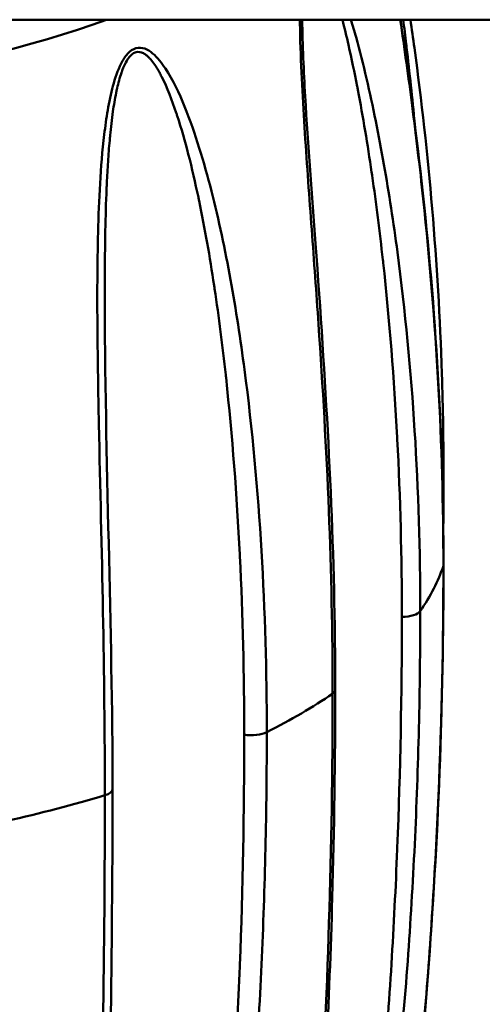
# Model space of a CAD drawing. Header units: inches. Extents: x 7.7 to 68.4, y -5.1 to 39.9.
# Tile 165 of 172: x 60.807 to 61.172, y 32.205 to 32.982. Entities that reach past the tile are written whole.
import ezdxf

# ---------------------------------------------------------------- set-up
doc = ezdxf.new("R2010")
doc.units = ezdxf.units.IN
doc.header["$MEASUREMENT"] = 0
doc.layers.add('Visible Edges(ROSSANSI)', color=7, linetype='Continuous', lineweight=50)
doc.layers.add('Visible Tangent Edges(ROSSANSI)', color=7, linetype='Continuous', lineweight=50)

msp = doc.modelspace()

# ---------------------------------------------------------------- linework, layer by layer
at = {"layer": 'Visible Edges(ROSSANSI)'}
msp.add_line((62.55741, 32.98211), (39.54096, 32.98211), dxfattribs=at)
for points, knots in [([(61.02962, 32.98211), (61.02975, 32.96194), (61.03077, 32.94175), (61.03419, 32.88255), (61.03723, 32.84378), (61.0479, 32.69953), (61.05416, 32.596), (61.05554, 32.48061), (61.05563, 32.46698), (61.05563, 32.45337)], [0.011569, 0.011569, 0.011569, 0.011569, 0.165234, 0.165234, 0.4681, 0.4681, 1.305198, 1.305198, 1.417706, 1.417706, 1.417706, 1.417706]), ([(61.10713, 32.98211), (61.11346, 32.93919), (61.11906, 32.89683), (61.13512, 32.75265), (61.14111, 32.65184), (61.14111, 32.55201)], [0.40526, 0.40526, 0.40526, 0.40526, 0.744304, 0.744304, 1.569601, 1.569601, 1.569601, 1.569601]), ([(61.11491, 32.98211), (61.116, 32.97472), (61.11706, 32.96729), (61.12952, 32.87688), (61.13696, 32.7901), (61.14067, 32.67562), (61.14111, 32.64831), (61.14111, 32.62094)], [0.306377, 0.306377, 0.306377, 0.306377, 0.371496, 0.371496, 1.097791, 1.097791, 1.324096, 1.324096, 1.324096, 1.324096]), ([(61.14111, 32.55201), (61.14111, 32.44284), (61.13689, 32.33414), (61.12044, 32.11946), (61.10778, 32.00876), (61.09274, 31.91628)], [0, 0, 0, 0, 0.902872, 0.902872, 1.815821, 1.815821, 1.815821, 1.815821]), ([(61.05563, 32.45337), (61.05563, 32.39831), (61.05482, 32.34357), (61.05094, 32.20743), (61.04685, 32.12641), (61.03714, 31.96743), (61.02957, 31.88532), (61.0296, 31.81882)], [0, 0, 0, 0, 0.45539, 0.45539, 1.141407, 1.141407, 1.834722, 1.834722, 1.834722, 1.834722]), ([(60.87984, 32.37499), (60.87984, 32.35431), (60.87978, 32.33369), (60.87932, 32.25145), (60.87845, 32.19031), (60.87585, 32.04897), (60.87373, 31.9691), (60.87373, 31.89201)], [0, 0, 0, 0, 0.171086, 0.171086, 0.684457, 0.684457, 1.372383, 1.372383, 1.372383, 1.372383])]:
    msp.add_open_spline(points, degree=3, knots=knots, dxfattribs=at)
for points in [[(60.87852, 32.9236), (60.87852, 32.92346), (60.87852, 32.92331), (60.87853, 32.92317)], [(60.87373, 32.77105), (60.87373, 32.77061), (60.87373, 32.77017), (60.87373, 32.76973)], [(60.87373, 32.76973), (60.87375, 32.63432), (60.87984, 32.50265), (60.87984, 32.37499)], [(61.14111, 32.62094), (61.14111, 32.60796), (61.14105, 32.59496), (61.14093, 32.58196)], [(61.14086, 32.57531), (61.14086, 32.57529), (61.14086, 32.57527), (61.14086, 32.57526)]]:
    msp.add_open_spline(points, degree=3, dxfattribs=at)
at = {"layer": 'Visible Tangent Edges(ROSSANSI)'}
for centre, major_axis, start_param, end_param in [((60.44684, 33.16256), (0.63059, 0), 3.965611, 5.459167), ((61.12548, 32.62094), (0.01563, 0), 5.944802, 6.283185), ((61.12548, 32.62094), (0.01563, 0), 5.918326, 5.919282), ((60.44684, 32.58648), (0.7, 0), 6.019996, 6.153676), ((61.12548, 32.55201), (0.01563, 0), 6.153676, 6.283185), ((61.10765, 32.51705), (0.01562, 0), 4.748624, 6.019996), ((60.44684, 32.58648), (0.7, 0), 5.627297, 5.760976), ((61.04, 32.45337), (0.01563, 0), 5.760976, 6.283185), ((60.98921, 32.42373), (0.01562, 0), 4.355925, 5.627297), ((60.86422, 32.37499), (0.01562, 0), 5.368277, 6.283185), ((60.44684, 32.58648), (0.7, 0), 5.234598, 5.368277)]:
    msp.add_ellipse(centre, major_axis=major_axis, ratio=0.389928, start_param=start_param, end_param=end_param, dxfattribs=at)
for points, knots in [([(61.05354, 32.45033), (61.05354, 32.49812), (61.05252, 32.54627), (61.04865, 32.64344), (61.04579, 32.69244), (61.04072, 32.76668), (61.0389, 32.79156), (61.03522, 32.84173), (61.03336, 32.86702), (61.03086, 32.90522), (61.03008, 32.918), (61.02877, 32.94374), (61.02822, 32.9567), (61.02785, 32.9738), (61.02779, 32.97795), (61.02777, 32.98211)], [0, 0, 0, 0, 0.00395183, 0.00395183, 0.00790366, 0.00790366, 0.00987958, 0.00987958, 0.0118555, 0.0118555, 0.01284345, 0.01284345, 0.01383141, 0.01383141, 0.01414787, 0.01414787, 0.01414787, 0.01414787]), ([(61.10821, 32.51096), (61.10821, 32.55782), (61.10702, 32.60459), (61.1046, 32.65121), (61.10458, 32.65162), (61.10456, 32.65203), (61.10453, 32.65243), (61.10211, 32.69864), (61.09848, 32.74471), (61.09346, 32.79038), (61.09338, 32.79112), (61.0933, 32.79185), (61.09322, 32.79259), (61.09075, 32.81488), (61.08794, 32.83708), (61.08475, 32.85911), (61.08462, 32.85997), (61.0845, 32.86083), (61.08437, 32.86169), (61.08117, 32.88357), (61.07757, 32.90533), (61.07349, 32.92665), (61.07332, 32.92758), (61.07314, 32.92851), (61.07296, 32.92944), (61.07082, 32.94049), (61.06854, 32.95142), (61.06609, 32.96218), (61.06456, 32.9689), (61.06297, 32.97555), (61.06128, 32.98211)], [0, 0, 0, 0, 0.00386737, 0.00386737, 0.00386737, 0.00390122, 0.00390122, 0.00390122, 0.00773474, 0.00773474, 0.00773474, 0.00779651, 0.00779651, 0.00779651, 0.00966842, 0.00966842, 0.00966842, 0.00974151, 0.00974151, 0.00974151, 0.01160211, 0.01160211, 0.01160211, 0.01168329, 0.01168329, 0.01168329, 0.01264998, 0.01264998, 0.01264998, 0.01325403, 0.01325403, 0.01325403, 0.01325403]), ([(61.06804, 32.98211), (61.06942, 32.97755), (61.07075, 32.97293), (61.07498, 32.95762), (61.07773, 32.94674), (61.08548, 32.91362), (61.09003, 32.89089), (61.09809, 32.84508), (61.10161, 32.82195), (61.11089, 32.75215), (61.11535, 32.70508), (61.12128, 32.61054), (61.12274, 32.56307), (61.12274, 32.51547)], [0.01833826, 0.01833826, 0.01833826, 0.01833826, 0.0187712, 0.0187712, 0.01975916, 0.01975916, 0.02173508, 0.02173508, 0.02371099, 0.02371099, 0.02766282, 0.02766282, 0.03161466, 0.03161466, 0.03161466, 0.03161466]), ([(61.14098, 32.55123), (61.14098, 32.59901), (61.13963, 32.64698), (61.13429, 32.74344), (61.13029, 32.79191), (61.12247, 32.86514), (61.11955, 32.88966), (61.11344, 32.93679), (61.11029, 32.95938), (61.10694, 32.98211)], [0, 0, 0, 0, 0.00395183, 0.00395183, 0.00790366, 0.00790366, 0.00987958, 0.00987958, 0.01167497, 0.01167497, 0.01167497, 0.01167497]), ([(61.1184, 32.89983), (61.11645, 32.92009), (61.1143, 32.94022), (61.11196, 32.96017), (61.11186, 32.96102), (61.11177, 32.96186), (61.11167, 32.9627), (61.1109, 32.96919), (61.11011, 32.97566), (61.1093, 32.98211)], [0.007938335, 0.007938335, 0.007938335, 0.007938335, 0.009668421, 0.009668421, 0.009668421, 0.009741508, 0.009741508, 0.009741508, 0.010304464, 0.010304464, 0.010304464, 0.010304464]), ([(60.87374, 32.37016), (60.87374, 32.41795), (60.8732, 32.46622), (60.87139, 32.56384), (60.87011, 32.61316), (60.86856, 32.68791), (60.86812, 32.71297), (60.86773, 32.76345), (60.86776, 32.78888), (60.86875, 32.8272), (60.86924, 32.84), (60.87075, 32.86572), (60.87177, 32.87865), (60.87407, 32.89794), (60.87496, 32.90435), (60.87717, 32.91714), (60.87849, 32.92356), (60.88184, 32.93602), (60.88383, 32.94208), (60.88814, 32.95046), (60.88979, 32.95307), (60.89372, 32.95736), (60.89598, 32.95894), (60.90067, 32.96029), (60.90307, 32.96008), (60.90753, 32.95847), (60.90959, 32.95712), (60.91533, 32.95229), (60.91862, 32.94805), (60.92752, 32.93455), (60.93239, 32.92415), (60.94105, 32.90297), (60.94485, 32.89202), (60.95182, 32.86973), (60.95498, 32.8584), (60.96375, 32.82399), (60.96868, 32.80053), (60.97724, 32.75343), (60.98086, 32.72975), (60.99026, 32.65849), (60.99456, 32.61075), (61.00024, 32.51531), (61.00159, 32.46762), (61.00159, 32.42001)], [0, 0, 0, 0, 0.00395183, 0.00395183, 0.00790366, 0.00790366, 0.00987958, 0.00987958, 0.0118555, 0.0118555, 0.01284345, 0.01284345, 0.01383141, 0.01383141, 0.01432539, 0.01432539, 0.01481937, 0.01481937, 0.01531335, 0.01531335, 0.01556034, 0.01556034, 0.01580733, 0.01580733, 0.01605432, 0.01605432, 0.01630131, 0.01630131, 0.01679529, 0.01679529, 0.01778324, 0.01778324, 0.0187712, 0.0187712, 0.01975916, 0.01975916, 0.02173508, 0.02173508, 0.02371099, 0.02371099, 0.02766282, 0.02766282, 0.03161466, 0.03161466, 0.03161466, 0.03161466]), ([(60.98376, 32.41802), (60.98376, 32.46488), (60.98265, 32.51183), (60.98034, 32.55881), (60.98032, 32.55923), (60.9803, 32.55964), (60.98028, 32.56005), (60.97796, 32.60662), (60.97447, 32.65324), (60.96941, 32.6997), (60.96933, 32.70044), (60.96924, 32.70119), (60.96916, 32.70194), (60.96666, 32.72462), (60.96379, 32.74726), (60.96042, 32.7698), (60.96028, 32.77068), (60.96015, 32.77156), (60.96002, 32.77244), (60.95663, 32.79483), (60.95275, 32.81717), (60.94817, 32.83916), (60.94797, 32.84012), (60.94777, 32.84108), (60.94757, 32.84204), (60.94516, 32.85344), (60.94255, 32.86475), (60.93967, 32.87592), (60.93702, 32.88616), (60.93416, 32.89628), (60.93092, 32.90619), (60.93064, 32.90702), (60.93037, 32.90786), (60.93009, 32.90869), (60.92676, 32.91863), (60.92304, 32.92847), (60.91856, 32.93729), (60.91825, 32.93789), (60.91794, 32.93849), (60.91763, 32.93908), (60.91708, 32.94012), (60.91652, 32.94114), (60.91593, 32.94216), (60.91418, 32.9452), (60.91227, 32.94809), (60.91014, 32.95058), (60.90987, 32.9509), (60.90959, 32.95121), (60.90931, 32.95151), (60.90922, 32.9516), (60.90914, 32.9517), (60.90905, 32.95179), (60.90872, 32.95214), (60.90838, 32.95248), (60.90803, 32.95281), (60.90778, 32.95306), (60.90751, 32.9533), (60.90724, 32.95353), (60.90714, 32.95362), (60.90704, 32.95371), (60.90694, 32.95379), (60.90658, 32.95409), (60.90622, 32.95437), (60.90584, 32.95464), (60.90565, 32.95477), (60.90546, 32.9549), (60.90527, 32.95502), (60.90517, 32.95508), (60.90508, 32.95514), (60.90498, 32.9552), (60.90488, 32.95526), (60.90478, 32.95532), (60.90468, 32.95538), (60.90452, 32.95547), (60.90435, 32.95556), (60.90418, 32.95565), (60.90235, 32.95659), (60.90035, 32.95698), (60.89837, 32.95644), (60.89826, 32.95641), (60.89814, 32.95638), (60.89802, 32.95634), (60.89791, 32.9563), (60.89779, 32.95626), (60.89768, 32.95622), (60.89595, 32.95555), (60.89431, 32.95418), (60.89292, 32.95243), (60.89258, 32.95201), (60.89226, 32.95157), (60.89195, 32.95112), (60.89074, 32.94935), (60.8897, 32.94733), (60.88878, 32.94523), (60.88844, 32.94443), (60.8881, 32.94363), (60.88779, 32.94281), (60.88756, 32.94221), (60.88734, 32.94161), (60.88712, 32.94101), (60.88707, 32.94087), (60.88703, 32.94074), (60.88698, 32.94061), (60.88694, 32.94048), (60.88689, 32.94035), (60.88685, 32.94022), (60.88547, 32.93624), (60.88442, 32.93214), (60.88348, 32.92801), (60.88335, 32.92742), (60.88322, 32.92683), (60.8831, 32.92624), (60.88303, 32.92595), (60.88297, 32.92565), (60.88291, 32.92536), (60.88285, 32.92506), (60.88279, 32.92477), (60.88273, 32.92447), (60.88172, 32.91953), (60.88089, 32.91453), (60.88018, 32.90957), (60.87929, 32.90334), (60.87858, 32.89711), (60.87797, 32.89088), (60.87783, 32.88948), (60.8777, 32.88809), (60.87758, 32.88669), (60.87707, 32.88111), (60.87665, 32.87552), (60.87628, 32.86994), (60.87592, 32.86436), (60.87562, 32.85878), (60.87535, 32.85322), (60.87529, 32.85179), (60.87522, 32.85036), (60.87516, 32.84893), (60.87468, 32.8378), (60.87436, 32.82671), (60.87414, 32.81564), (60.87411, 32.81425), (60.87409, 32.81285), (60.87406, 32.81146), (60.87383, 32.79795), (60.87373, 32.78448), (60.87373, 32.77105)], [0, 0, 0, 0, 0.00386737, 0.00386737, 0.00386737, 0.00390122, 0.00390122, 0.00390122, 0.00773474, 0.00773474, 0.00773474, 0.00779651, 0.00779651, 0.00779651, 0.00966842, 0.00966842, 0.00966842, 0.00974151, 0.00974151, 0.00974151, 0.01160211, 0.01160211, 0.01160211, 0.01168329, 0.01168329, 0.01168329, 0.01264998, 0.01264998, 0.01264998, 0.01353579, 0.01353579, 0.01353579, 0.01361068, 0.01361068, 0.01361068, 0.01450263, 0.01450263, 0.01450263, 0.01456329, 0.01456329, 0.01456329, 0.01466898, 0.01466898, 0.01466898, 0.01498605, 0.01498605, 0.01498605, 0.01502645, 0.01502645, 0.01502645, 0.01503903, 0.01503903, 0.01503903, 0.01508621, 0.01508621, 0.01508621, 0.0151216, 0.0151216, 0.0151216, 0.01513487, 0.01513487, 0.01513487, 0.01518132, 0.01518132, 0.01518132, 0.01520454, 0.01520454, 0.01520454, 0.01521615, 0.01521615, 0.01521615, 0.01522776, 0.01522776, 0.01522776, 0.01524725, 0.01524725, 0.01524725, 0.01545711, 0.01545711, 0.01545711, 0.01546947, 0.01546947, 0.01546947, 0.01548178, 0.01548178, 0.01548178, 0.01566633, 0.01566633, 0.01566633, 0.01571118, 0.01571118, 0.01571118, 0.0158864, 0.0158864, 0.0158864, 0.0159529, 0.0159529, 0.0159529, 0.0160019, 0.0160019, 0.0160019, 0.01601262, 0.01601262, 0.01601262, 0.016023, 0.016023, 0.016023, 0.01634491, 0.01634491, 0.01634491, 0.01639061, 0.01639061, 0.01639061, 0.01641346, 0.01641346, 0.01641346, 0.01643632, 0.01643632, 0.01643632, 0.0168175, 0.0168175, 0.0168175, 0.01729587, 0.01729587, 0.01729587, 0.01740316, 0.01740316, 0.01740316, 0.0178315, 0.0178315, 0.0178315, 0.01825983, 0.01825983, 0.01825983, 0.01837, 0.01837, 0.01837, 0.01922845, 0.01922845, 0.01922845, 0.01933684, 0.01933684, 0.01933684, 0.02038586, 0.02038586, 0.02038586, 0.02038586]), ([(61.11928, 32.89047), (61.11921, 32.8912), (61.11915, 32.89194), (61.11908, 32.89267), (61.11906, 32.89283), (61.11905, 32.89298), (61.11903, 32.89313)], [0.0076721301, 0.0076721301, 0.0076721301, 0.0076721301, 0.00773473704, 0.00773473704, 0.00773473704, 0.00774776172, 0.00774776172, 0.00774776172, 0.00774776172]), ([(61.09274, 31.91628), (61.09375, 31.92246), (61.09475, 31.9288), (61.09776, 31.94835), (61.09974, 31.96188), (61.10359, 31.98939), (61.10547, 32.00338), (61.11091, 32.04582), (61.11427, 32.07458), (61.12044, 32.13262), (61.12324, 32.16191), (61.13075, 32.25032), (61.13457, 32.30997), (61.13968, 32.43004), (61.14098, 32.4905), (61.14098, 32.55123)], [0.0222234, 0.0222234, 0.0222234, 0.0222234, 0.02284302, 0.02284302, 0.02411207, 0.02411207, 0.02538113, 0.02538113, 0.02791924, 0.02791924, 0.03045735, 0.03045735, 0.03553358, 0.03553358, 0.0406098, 0.0406098, 0.0406098, 0.0406098]), ([(61.12274, 32.51547), (61.12274, 32.45411), (61.12129, 32.39276), (61.11541, 32.26997), (61.11099, 32.20863), (61.10179, 32.1163), (61.09829, 32.08546), (61.0903, 32.02355), (61.08581, 31.99245), (61.07809, 31.94546), (61.07535, 31.92976), (61.06944, 31.89819), (61.06628, 31.88234), (61.06107, 31.85846), (61.05925, 31.85048), (61.05538, 31.83446), (61.05333, 31.8264), (61.04998, 31.81438), (61.04882, 31.81039), (61.04635, 31.80243), (61.04503, 31.79843), (61.04221, 31.79073), (61.04067, 31.78692), (61.03816, 31.78216), (61.03731, 31.78076), (61.03564, 31.7787), (61.03484, 31.77807), (61.03273, 31.77744), (61.03176, 31.77859), (61.03031, 31.78187), (61.02981, 31.78406), (61.02864, 31.79116), (61.02829, 31.79669), (61.02767, 31.8142), (61.0279, 31.82683), (61.02869, 31.85273), (61.0293, 31.86606), (61.0307, 31.89316), (61.0315, 31.90695), (61.03403, 31.94877), (61.03587, 31.97712), (61.03946, 32.03441), (61.04122, 32.06334), (61.04612, 32.15079), (61.04885, 32.20993), (61.05256, 32.32932), (61.05354, 32.3896), (61.05354, 32.45033)], [0, 0, 0, 0, 0.00507623, 0.00507623, 0.01015245, 0.01015245, 0.01269056, 0.01269056, 0.01522868, 0.01522868, 0.01649773, 0.01649773, 0.01776679, 0.01776679, 0.01840132, 0.01840132, 0.01903585, 0.01903585, 0.01935311, 0.01935311, 0.01967037, 0.01967037, 0.01998764, 0.01998764, 0.02014627, 0.02014627, 0.0203049, 0.0203049, 0.02062217, 0.02062217, 0.02093943, 0.02093943, 0.02157396, 0.02157396, 0.02284302, 0.02284302, 0.02411207, 0.02411207, 0.02538113, 0.02538113, 0.02791924, 0.02791924, 0.03045735, 0.03045735, 0.03553358, 0.03553358, 0.0406098, 0.0406098, 0.0406098, 0.0406098]), ([(61.0296, 31.81855), (61.0296, 31.81549), (61.02963, 31.81246), (61.02968, 31.80947), (61.0297, 31.80871), (61.02971, 31.80794), (61.02973, 31.80718), (61.02986, 31.80182), (61.03008, 31.79661), (61.03057, 31.79192), (61.03063, 31.79137), (61.03069, 31.79083), (61.03076, 31.79029), (61.03101, 31.78822), (61.03133, 31.78622), (61.03177, 31.78454), (61.03186, 31.78419), (61.03195, 31.78385), (61.03205, 31.78353), (61.03226, 31.78287), (61.0325, 31.78225), (61.03278, 31.78173), (61.03321, 31.78096), (61.03372, 31.78044), (61.03435, 31.78041), (61.03443, 31.7804), (61.03451, 31.7804), (61.0346, 31.78042), (61.03519, 31.7805), (61.03586, 31.78102), (61.03656, 31.78194), (61.03727, 31.78289), (61.03799, 31.78423), (61.03867, 31.78569), (61.03878, 31.78593), (61.03888, 31.78617), (61.03899, 31.78641), (61.04027, 31.78932), (61.04143, 31.79271), (61.0425, 31.79608), (61.04268, 31.79666), (61.04286, 31.79725), (61.04304, 31.79783), (61.04402, 31.80106), (61.04492, 31.80432), (61.04577, 31.80754), (61.04597, 31.8083), (61.04617, 31.80906), (61.04637, 31.80983), (61.04717, 31.81295), (61.04794, 31.81608), (61.04868, 31.81921), (61.04888, 31.82006), (61.04908, 31.82092), (61.04928, 31.82177), (61.0509, 31.82878), (61.0524, 31.83579), (61.05382, 31.84276), (61.05402, 31.84371), (61.05421, 31.84467), (61.0544, 31.84562), (61.05579, 31.85253), (61.05711, 31.85941), (61.05837, 31.86628), (61.05855, 31.86728), (61.05874, 31.86827), (61.05892, 31.86927), (61.06159, 31.88396), (61.06403, 31.89859), (61.06632, 31.91315), (61.06648, 31.91416), (61.06664, 31.91518), (61.0668, 31.91619), (61.06907, 31.93076), (61.07119, 31.94528), (61.07319, 31.95976), (61.07332, 31.96074), (61.07346, 31.96173), (61.07359, 31.96271), (61.07771, 31.99275), (61.08131, 32.02259), (61.08453, 32.05233), (61.08462, 32.0532), (61.08472, 32.05407), (61.08481, 32.05494), (61.08802, 32.08481), (61.09084, 32.11457), (61.09332, 32.14429), (61.09338, 32.14502), (61.09344, 32.14575), (61.0935, 32.14648), (61.09851, 32.20699), (61.10214, 32.26731), (61.10456, 32.32765), (61.10458, 32.32804), (61.10459, 32.32844), (61.10461, 32.32883), (61.10703, 32.38956), (61.10821, 32.45026), (61.10821, 32.51096)], [0.01833797, 0.01833797, 0.01833797, 0.01833797, 0.01863924, 0.01863924, 0.01863924, 0.01871681, 0.01871681, 0.01871681, 0.01926055, 0.01926055, 0.01926055, 0.01932442, 0.01932442, 0.01932442, 0.0195712, 0.0195712, 0.0195712, 0.01962203, 0.01962203, 0.01962203, 0.01972653, 0.01972653, 0.01972653, 0.01988186, 0.01988186, 0.01988186, 0.01990191, 0.01990191, 0.01990191, 0.02003466, 0.02003466, 0.02003466, 0.02017066, 0.02017066, 0.02017066, 0.02019251, 0.02019251, 0.02019251, 0.02045754, 0.02045754, 0.02045754, 0.02050316, 0.02050316, 0.02050316, 0.02075445, 0.02075445, 0.02075445, 0.02081382, 0.02081382, 0.02081382, 0.02105769, 0.02105769, 0.02105769, 0.02112447, 0.02112447, 0.02112447, 0.021671, 0.021671, 0.021671, 0.02174578, 0.02174578, 0.02174578, 0.02228832, 0.02228832, 0.02228832, 0.02236709, 0.02236709, 0.02236709, 0.02352889, 0.02352889, 0.02352889, 0.0236097, 0.0236097, 0.0236097, 0.02477328, 0.02477328, 0.02477328, 0.02485232, 0.02485232, 0.02485232, 0.0272668, 0.0272668, 0.0272668, 0.02733755, 0.02733755, 0.02733755, 0.02976298, 0.02976298, 0.02976298, 0.02982278, 0.02982278, 0.02982278, 0.03476123, 0.03476123, 0.03476123, 0.03479325, 0.03479325, 0.03479325, 0.03976371, 0.03976371, 0.03976371, 0.03976371]), ([(61.00159, 32.42001), (61.00159, 32.35866), (61.00025, 32.29753), (60.99462, 32.17563), (60.99036, 32.11496), (60.98104, 32.02406), (60.97744, 31.99378), (60.96896, 31.93315), (60.9641, 31.90277), (60.95536, 31.85706), (60.95221, 31.84181), (60.94523, 31.81125), (60.94141, 31.79593), (60.93487, 31.77297), (60.93255, 31.76531), (60.92748, 31.74998), (60.92473, 31.74229), (60.92008, 31.7309), (60.91844, 31.72712), (60.91487, 31.71963), (60.91293, 31.71588), (60.90861, 31.70874), (60.90618, 31.70524), (60.90199, 31.70099), (60.90052, 31.69978), (60.89752, 31.69808), (60.89602, 31.69763), (60.89188, 31.69748), (60.88972, 31.69888), (60.88621, 31.70254), (60.8848, 31.70488), (60.8812, 31.71234), (60.87952, 31.71803), (60.87527, 31.73592), (60.87362, 31.74866), (60.87104, 31.7747), (60.87019, 31.78805), (60.86893, 31.81514), (60.86853, 31.82889), (60.86776, 31.87058), (60.86779, 31.89879), (60.86826, 31.95576), (60.86871, 31.98452), (60.87025, 32.07147), (60.87149, 32.1303), (60.87323, 32.24927), (60.87374, 32.30943), (60.87374, 32.37016)], [0, 0, 0, 0, 0.00507623, 0.00507623, 0.01015245, 0.01015245, 0.01269056, 0.01269056, 0.01522868, 0.01522868, 0.01649773, 0.01649773, 0.01776679, 0.01776679, 0.01840132, 0.01840132, 0.01903585, 0.01903585, 0.01935311, 0.01935311, 0.01967037, 0.01967037, 0.01998764, 0.01998764, 0.02014627, 0.02014627, 0.0203049, 0.0203049, 0.02062217, 0.02062217, 0.02093943, 0.02093943, 0.02157396, 0.02157396, 0.02284302, 0.02284302, 0.02411207, 0.02411207, 0.02538113, 0.02538113, 0.02791924, 0.02791924, 0.03045735, 0.03045735, 0.03553358, 0.03553358, 0.0406098, 0.0406098, 0.0406098, 0.0406098]), ([(60.87373, 31.89045), (60.87373, 31.87753), (60.8738, 31.86466), (60.87396, 31.85187), (60.87397, 31.85092), (60.87398, 31.84996), (60.87399, 31.84901), (60.87418, 31.835), (60.87448, 31.8211), (60.87497, 31.80735), (60.87543, 31.7946), (60.87604, 31.78198), (60.87695, 31.76956), (60.87702, 31.76865), (60.87709, 31.76773), (60.87716, 31.76682), (60.87812, 31.75441), (60.87934, 31.7422), (60.88137, 31.73057), (60.8815, 31.72979), (60.88164, 31.72901), (60.88179, 31.72823), (60.8828, 31.72278), (60.88399, 31.71747), (60.88564, 31.71261), (60.88583, 31.71204), (60.88603, 31.71148), (60.88624, 31.71092), (60.88704, 31.70876), (60.88796, 31.70667), (60.88908, 31.70487), (60.88931, 31.70449), (60.88955, 31.70413), (60.8898, 31.70378), (60.89031, 31.70307), (60.89087, 31.70239), (60.89151, 31.7018), (60.89246, 31.70092), (60.89355, 31.70028), (60.89481, 31.70009), (60.89497, 31.70007), (60.89514, 31.70005), (60.89532, 31.70004), (60.89647, 31.69999), (60.89773, 31.70036), (60.89897, 31.70114), (60.90025, 31.70193), (60.90149, 31.70311), (60.90261, 31.70444), (60.90279, 31.70465), (60.90297, 31.70487), (60.90315, 31.70509), (60.90527, 31.70774), (60.90708, 31.71089), (60.90869, 31.71406), (60.90897, 31.71461), (60.90924, 31.71516), (60.90951, 31.71571), (60.91099, 31.71875), (60.91231, 31.72183), (60.91353, 31.72489), (60.91382, 31.72561), (60.9141, 31.72634), (60.91438, 31.72706), (60.91553, 31.73004), (60.9166, 31.73302), (60.91762, 31.73601), (60.9179, 31.73683), (60.91817, 31.73765), (60.91844, 31.73847), (60.92067, 31.74518), (60.92266, 31.75192), (60.92451, 31.75863), (60.92476, 31.75955), (60.92501, 31.76047), (60.92526, 31.76139), (60.92706, 31.76805), (60.92873, 31.7747), (60.93031, 31.78135), (60.93054, 31.78232), (60.93076, 31.78328), (60.93099, 31.78424), (60.93431, 31.79847), (60.93724, 31.81268), (60.93993, 31.82686), (60.94012, 31.82784), (60.94031, 31.82883), (60.94049, 31.82981), (60.94316, 31.84401), (60.94558, 31.85817), (60.94783, 31.87232), (60.94798, 31.87328), (60.94813, 31.87424), (60.94828, 31.87521), (60.9529, 31.90457), (60.95679, 31.93383), (60.96018, 31.96305), (60.96028, 31.96391), (60.96038, 31.96477), (60.96048, 31.96562), (60.96386, 31.99498), (60.96675, 32.0243), (60.96926, 32.05363), (60.96932, 32.05435), (60.96938, 32.05507), (60.96944, 32.05579), (60.9745, 32.11552), (60.97799, 32.17528), (60.9803, 32.23526), (60.98032, 32.23565), (60.98033, 32.23604), (60.98035, 32.23643), (60.98266, 32.2968), (60.98376, 32.35732), (60.98376, 32.41802)], [0.0137751, 0.0137751, 0.0137751, 0.0137751, 0.01491139, 0.01491139, 0.01491139, 0.01499589, 0.01499589, 0.01499589, 0.0162413, 0.0162413, 0.0162413, 0.01739662, 0.01739662, 0.01739662, 0.0174819, 0.0174819, 0.0174819, 0.01863924, 0.01863924, 0.01863924, 0.01871681, 0.01871681, 0.01871681, 0.01926055, 0.01926055, 0.01926055, 0.01932442, 0.01932442, 0.01932442, 0.0195712, 0.0195712, 0.0195712, 0.01962203, 0.01962203, 0.01962203, 0.01972653, 0.01972653, 0.01972653, 0.01988186, 0.01988186, 0.01988186, 0.01990191, 0.01990191, 0.01990191, 0.02003466, 0.02003466, 0.02003466, 0.02017066, 0.02017066, 0.02017066, 0.02019251, 0.02019251, 0.02019251, 0.02045754, 0.02045754, 0.02045754, 0.02050316, 0.02050316, 0.02050316, 0.02075445, 0.02075445, 0.02075445, 0.02081382, 0.02081382, 0.02081382, 0.02105769, 0.02105769, 0.02105769, 0.02112447, 0.02112447, 0.02112447, 0.021671, 0.021671, 0.021671, 0.02174578, 0.02174578, 0.02174578, 0.02228832, 0.02228832, 0.02228832, 0.02236709, 0.02236709, 0.02236709, 0.02352889, 0.02352889, 0.02352889, 0.0236097, 0.0236097, 0.0236097, 0.02477328, 0.02477328, 0.02477328, 0.02485232, 0.02485232, 0.02485232, 0.0272668, 0.0272668, 0.0272668, 0.02733755, 0.02733755, 0.02733755, 0.02976298, 0.02976298, 0.02976298, 0.02982278, 0.02982278, 0.02982278, 0.03476123, 0.03476123, 0.03476123, 0.03479325, 0.03479325, 0.03479325, 0.03976371, 0.03976371, 0.03976371, 0.03976371])]:
    msp.add_open_spline(points, degree=3, knots=knots, dxfattribs=at)
msp.add_open_spline([(60.8779, 32.92031), (60.87789, 32.92047), (60.87789, 32.92063), (60.87789, 32.92079)], degree=3, dxfattribs=at)

doc.saveas('drawing.dxf')
